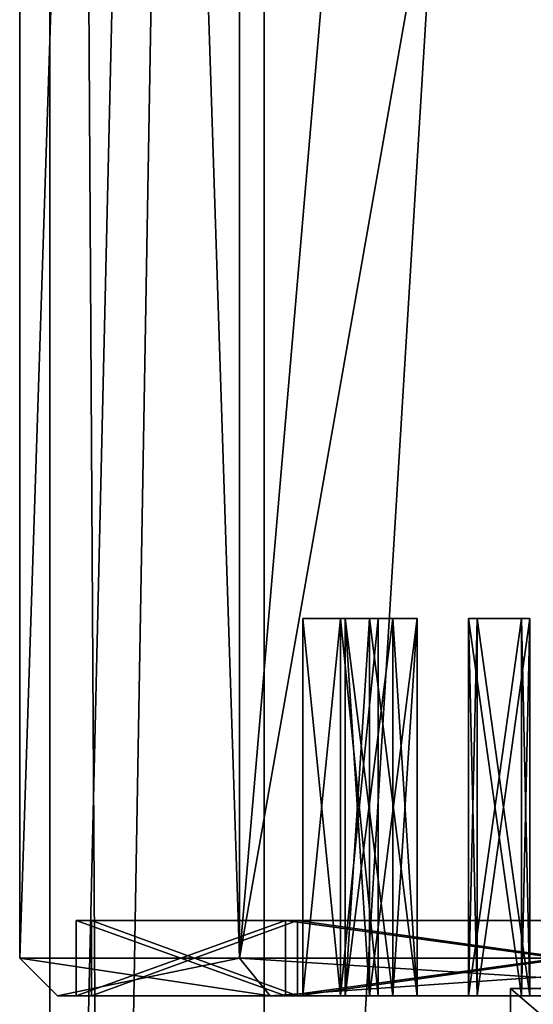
# Model space of a CAD drawing. Header units: millimetres. Extents: x -25 to 71, y -3 to 471.
# Tile 114 of 199: x -15.25 to -8.45, y 117.29 to 130.33. Entities that reach past the tile are written whole.
import ezdxf

# ---------------------------------------------------------------- set-up
doc = ezdxf.new("R2010")
doc.units = ezdxf.units.MM
doc.header["$LTSCALE"] = 65.185185
for name, color, linetype in [('1025', 7, 'CONTINUOUS'), ('1026', 7, 'CONTINUOUS'), ('1027', 7, 'CONTINUOUS'), ('1028', 7, 'CONTINUOUS'), ('1029', 7, 'CONTINUOUS'), ('1030', 7, 'CONTINUOUS'), ('754', 7, 'CONTINUOUS'), ('756', 7, 'CONTINUOUS'), ('759', 7, 'CONTINUOUS'), ('760', 7, 'CONTINUOUS'), ('761', 7, 'CONTINUOUS'), ('932', 7, 'CONTINUOUS'), ('933', 7, 'CONTINUOUS'), ('934', 7, 'CONTINUOUS'), ('940', 7, 'CONTINUOUS'), ('941', 7, 'CONTINUOUS'), ('961', 7, 'CONTINUOUS'), ('962', 7, 'CONTINUOUS'), ('963', 7, 'CONTINUOUS'), ('966', 7, 'CONTINUOUS'), ('969', 7, 'CONTINUOUS'), ('970', 7, 'CONTINUOUS'), ('971', 7, 'CONTINUOUS'), ('972', 7, 'CONTINUOUS'), ('973', 7, 'CONTINUOUS'), ('974', 7, 'CONTINUOUS'), ('975', 7, 'CONTINUOUS'), ('976', 7, 'CONTINUOUS'), ('977', 7, 'CONTINUOUS'), ('978', 7, 'CONTINUOUS'), ('979', 7, 'CONTINUOUS')]:
    doc.layers.add(name, color=color, linetype=linetype)

msp = doc.modelspace()

# ---------------------------------------------------------------- linework, layer by layer
at = {"layer": '1025', "linetype": 'CONTINUOUS'}
for points in [[(-8.605, 122.4, 213.13), (-8.495, 122.4, 213.828), (-9.304, 122.4, 213.24), (-8.605, 122.4, 213.13)], [(-9.304, 122.4, 213.24), (-8.495, 122.4, 213.828), (-9.193, 122.4, 213.939), (-9.304, 122.4, 213.24)]]:
    msp.add_3dface(points, dxfattribs=at)
at = {"layer": '1026', "linetype": 'CONTINUOUS'}
for points in [[(-9.193, 117.4, 213.939), (-9.304, 117.4, 213.24), (-9.193, 122.4, 213.939), (-9.193, 117.4, 213.939)], [(-9.304, 117.4, 213.24), (-9.304, 122.4, 213.24), (-9.193, 122.4, 213.939), (-9.304, 117.4, 213.24)], [(-8.495, 117.4, 213.828), (-9.193, 117.4, 213.939), (-8.495, 122.4, 213.828), (-8.495, 117.4, 213.828)], [(-8.495, 122.4, 213.828), (-9.193, 117.4, 213.939), (-9.193, 122.4, 213.939), (-8.495, 122.4, 213.828)]]:
    msp.add_3dface(points, dxfattribs=at)
at = {"layer": '1027', "linetype": 'CONTINUOUS'}
for points in [[(-9.304, 117.4, 213.24), (-8.605, 117.4, 213.13), (-9.304, 122.4, 213.24), (-9.304, 117.4, 213.24)], [(-8.605, 117.4, 213.13), (-8.605, 122.4, 213.13), (-9.304, 122.4, 213.24), (-8.605, 117.4, 213.13)], [(-8.605, 117.4, 213.13), (-8.495, 117.4, 213.828), (-8.605, 122.4, 213.13), (-8.605, 117.4, 213.13)], [(-8.495, 117.4, 213.828), (-8.495, 122.4, 213.828), (-8.605, 122.4, 213.13), (-8.495, 117.4, 213.828)]]:
    msp.add_3dface(points, dxfattribs=at)
at = {"layer": '1028', "linetype": 'CONTINUOUS'}
for points in [[(-10.307, 122.4, 216.125), (-9.986, 122.4, 216.755), (-10.937, 122.4, 216.446), (-10.307, 122.4, 216.125)], [(-10.937, 122.4, 216.446), (-9.986, 122.4, 216.755), (-10.616, 122.4, 217.076), (-10.937, 122.4, 216.446)]]:
    msp.add_3dface(points, dxfattribs=at)
at = {"layer": '1029', "linetype": 'CONTINUOUS'}
for points in [[(-10.616, 117.4, 217.076), (-10.937, 117.4, 216.446), (-10.616, 122.4, 217.076), (-10.616, 117.4, 217.076)], [(-10.937, 117.4, 216.446), (-10.937, 122.4, 216.446), (-10.616, 122.4, 217.076), (-10.937, 117.4, 216.446)], [(-9.986, 117.4, 216.755), (-10.616, 117.4, 217.076), (-9.986, 122.4, 216.755), (-9.986, 117.4, 216.755)], [(-9.986, 122.4, 216.755), (-10.616, 117.4, 217.076), (-10.616, 122.4, 217.076), (-9.986, 122.4, 216.755)]]:
    msp.add_3dface(points, dxfattribs=at)
at = {"layer": '1030', "linetype": 'CONTINUOUS'}
for points in [[(-10.937, 117.4, 216.446), (-10.307, 117.4, 216.125), (-10.937, 122.4, 216.446), (-10.937, 117.4, 216.446)], [(-10.307, 117.4, 216.125), (-10.307, 122.4, 216.125), (-10.937, 122.4, 216.446), (-10.307, 117.4, 216.125)], [(-10.307, 117.4, 216.125), (-9.986, 117.4, 216.755), (-10.307, 122.4, 216.125), (-10.307, 117.4, 216.125)], [(-9.986, 117.4, 216.755), (-9.986, 122.4, 216.755), (-10.307, 122.4, 216.125), (-9.986, 117.4, 216.755)]]:
    msp.add_3dface(points, dxfattribs=at)
at = {"layer": '754', "linetype": 'CONTINUOUS'}
for points in [[(-12.014, 217, 8.729), (-14.85, 217), (-14.123, 95.2, 4.591), (-12.014, 217, 8.729)], [(-14.123, 95.2, 4.591), (-14.85, 217), (-14.85, 95.2), (-14.123, 95.2, 4.591)], [(-12.013, 95.2, 8.73), (-12.014, 217, 8.729), (-14.123, 95.2, 4.591), (-12.013, 95.2, 8.73)], [(-4.589, 217, 14.123), (-12.014, 217, 8.729), (-12.013, 95.2, 8.73), (-4.589, 217, 14.123)], [(-4.588, 95.2, 14.123), (-4.589, 217, 14.123), (-12.013, 95.2, 8.73), (-4.588, 95.2, 14.123)]]:
    msp.add_3dface(points, dxfattribs=at)
at = {"layer": '756', "linetype": 'CONTINUOUS'}
for points in [[(-14.85, 217), (-12.014, 217, -8.729), (-14.85, 95.2), (-14.85, 217)], [(-14.85, 95.2), (-12.014, 217, -8.729), (-14.123, 95.2, -4.591), (-14.85, 95.2)], [(-14.123, 95.2, -4.591), (-12.014, 217, -8.729), (-12.013, 95.2, -8.73), (-14.123, 95.2, -4.591)], [(-12.014, 217, -8.729), (-4.589, 217, -14.123), (-12.013, 95.2, -8.73), (-12.014, 217, -8.729)], [(-12.013, 95.2, -8.73), (-4.589, 217, -14.123), (-4.588, 95.2, -14.123), (-12.013, 95.2, -8.73)]]:
    msp.add_3dface(points, dxfattribs=at)
at = {"layer": '759', "linetype": 'CONTINUOUS'}
for points in [[(-8.084, 117.5, 3.348), (-6.187, 117.5, 6.187), (-8.75, 115.3), (-8.084, 117.5, 3.348)], [(-8.75, 115.3), (-6.187, 117.5, 6.187), (-6.187, 115.3, 6.187), (-8.75, 115.3)], [(-8.75, 117.5), (-8.084, 117.5, 3.348), (-8.75, 115.3), (-8.75, 117.5)]]:
    msp.add_3dface(points, dxfattribs=at)
at = {"layer": '760', "linetype": 'CONTINUOUS'}
for points in [[(-8.084, 117.5, 3.348), (-8.75, 117.5), (-7.761, 117.5, 3.214), (-8.084, 117.5, 3.348)], [(-8.75, 117.5), (-8.084, 117.5, -3.348), (-8.4, 117.5), (-8.75, 117.5)], [(-7.761, 117.5, 3.214), (-8.75, 117.5), (-8.4, 117.5), (-7.761, 117.5, 3.214)]]:
    msp.add_3dface(points, dxfattribs=at)
at = {"layer": '761', "linetype": 'CONTINUOUS'}
for points in [[(-8.75, 117.5), (-8.75, 115.3), (-6.187, 115.3, -6.187), (-8.75, 117.5)], [(-8.084, 117.5, -3.348), (-8.75, 117.5), (-6.187, 115.3, -6.187), (-8.084, 117.5, -3.348)]]:
    msp.add_3dface(points, dxfattribs=at)
at = {"layer": '932', "linetype": 'CONTINUOUS'}
for points in [[(-15.25, 117.9, 220), (-12.338, 117.9, 228.964), (-15.25, 206.9, 220), (-15.25, 117.9, 220)], [(-15.25, 206.9, 220), (-12.338, 117.9, 228.964), (-12.338, 206.9, 228.964), (-15.25, 206.9, 220)], [(-12.338, 206.9, 228.964), (-12.338, 117.9, 228.964), (-7.5, 145.4, 233.278), (-12.338, 206.9, 228.964)], [(-12.338, 117.9, 228.964), (-4.713, 117.9, 234.504), (-7.5, 145.4, 233.278), (-12.338, 117.9, 228.964)]]:
    msp.add_3dface(points, dxfattribs=at)
at = {"layer": '933', "color": 7, "linetype": 'CONTINUOUS', "true_color": 0x8ca6ba}
for points in [[(-11.933, 117.4, 228.67), (-14.75, 117.4, 220), (-14.5, 117.4, 220), (-11.933, 117.4, 228.67)], [(-14.75, 117.4, 220), (-11.933, 117.4, 211.33), (-14.5, 117.4, 220), (-14.75, 117.4, 220)], [(-11.731, 117.4, 228.523), (-11.933, 117.4, 228.67), (-14.5, 117.4, 220), (-11.731, 117.4, 228.523)], [(-14.5, 117.4, 220), (-11.933, 117.4, 211.33), (-11.731, 117.4, 211.477), (-14.5, 117.4, 220)], [(-4.558, 117.4, 234.028), (-11.933, 117.4, 228.67), (-11.731, 117.4, 228.523), (-4.558, 117.4, 234.028)], [(-11.933, 117.4, 211.33), (-4.558, 117.4, 205.972), (-11.731, 117.4, 211.477), (-11.933, 117.4, 211.33)], [(-4.481, 117.4, 233.79), (-4.558, 117.4, 234.028), (-11.731, 117.4, 228.523), (-4.481, 117.4, 233.79)], [(-11.731, 117.4, 211.477), (-4.558, 117.4, 205.972), (-4.481, 117.4, 206.21), (-11.731, 117.4, 211.477)]]:
    msp.add_3dface(points, dxfattribs=at)
at = {"layer": '934', "linetype": 'CONTINUOUS'}
for points in [[(-15.25, 117.9, 220), (-15.25, 206.9, 220), (-12.338, 206.9, 211.036), (-15.25, 117.9, 220)], [(-12.338, 117.9, 211.036), (-15.25, 117.9, 220), (-12.338, 206.9, 211.036), (-12.338, 117.9, 211.036)], [(-4.713, 117.9, 205.496), (-12.338, 117.9, 211.036), (-4.713, 206.9, 205.496), (-4.713, 117.9, 205.496)], [(-4.713, 206.9, 205.496), (-12.338, 117.9, 211.036), (-12.338, 206.9, 211.036), (-4.713, 206.9, 205.496)]]:
    msp.add_3dface(points, dxfattribs=at)
at = {"layer": '940', "linetype": 'CONTINUOUS'}
for points in [[(-12.338, 117.9, 228.964), (-15.25, 117.9, 220), (-11.933, 117.4, 228.67), (-12.338, 117.9, 228.964)], [(-15.25, 117.9, 220), (-14.75, 117.4, 220), (-11.933, 117.4, 228.67), (-15.25, 117.9, 220)], [(-4.713, 117.9, 234.504), (-12.338, 117.9, 228.964), (-4.558, 117.4, 234.028), (-4.713, 117.9, 234.504)], [(-12.338, 117.9, 228.964), (-11.933, 117.4, 228.67), (-4.558, 117.4, 234.028), (-12.338, 117.9, 228.964)]]:
    msp.add_3dface(points, dxfattribs=at)
at = {"layer": '941', "linetype": 'CONTINUOUS'}
for points in [[(-14.75, 117.4, 220), (-15.25, 117.9, 220), (-12.338, 117.9, 211.036), (-14.75, 117.4, 220)], [(-11.933, 117.4, 211.33), (-14.75, 117.4, 220), (-12.338, 117.9, 211.036), (-11.933, 117.4, 211.33)], [(-11.933, 117.4, 211.33), (-12.338, 117.9, 211.036), (-4.713, 117.9, 205.496), (-11.933, 117.4, 211.33)], [(-4.558, 117.4, 205.972), (-11.933, 117.4, 211.33), (-4.713, 117.9, 205.496), (-4.558, 117.4, 205.972)]]:
    msp.add_3dface(points, dxfattribs=at)
at = {"layer": '961', "linetype": 'CONTINUOUS'}
for points in [[(-14.5, 118.4, 220), (-11.731, 118.4, 211.477), (-14.3, 118.4, 220), (-14.5, 118.4, 220)], [(-11.731, 118.4, 228.523), (-14.5, 118.4, 220), (-11.569, 118.4, 228.405), (-11.731, 118.4, 228.523)], [(-11.569, 118.4, 228.405), (-14.5, 118.4, 220), (-14.3, 118.4, 220), (-11.569, 118.4, 228.405)], [(-14.3, 118.4, 220), (-11.731, 118.4, 211.477), (-11.569, 118.4, 211.595), (-14.3, 118.4, 220)], [(-11.731, 118.4, 211.477), (-4.481, 118.4, 206.21), (-4.419, 118.4, 206.4), (-11.731, 118.4, 211.477)], [(-11.569, 118.4, 211.595), (-11.731, 118.4, 211.477), (-4.419, 118.4, 206.4), (-11.569, 118.4, 211.595)], [(-4.481, 118.4, 233.79), (-11.731, 118.4, 228.523), (-4.419, 118.4, 233.6), (-4.481, 118.4, 233.79)], [(-4.419, 118.4, 233.6), (-11.731, 118.4, 228.523), (-11.569, 118.4, 228.405), (-4.419, 118.4, 233.6)]]:
    msp.add_3dface(points, dxfattribs=at)
at = {"layer": '962', "linetype": 'CONTINUOUS'}
for points in [[(-11.731, 117.4, 228.523), (-14.5, 117.4, 220), (-11.731, 118.4, 228.523), (-11.731, 117.4, 228.523)], [(-14.5, 117.4, 220), (-14.5, 118.4, 220), (-11.731, 118.4, 228.523), (-14.5, 117.4, 220)], [(-4.481, 117.4, 233.79), (-11.731, 117.4, 228.523), (-4.481, 118.4, 233.79), (-4.481, 117.4, 233.79)], [(-11.731, 117.4, 228.523), (-11.731, 118.4, 228.523), (-4.481, 118.4, 233.79), (-11.731, 117.4, 228.523)]]:
    msp.add_3dface(points, dxfattribs=at)
at = {"layer": '963', "linetype": 'CONTINUOUS'}
for points in [[(-14.5, 117.4, 220), (-11.731, 117.4, 211.477), (-14.5, 118.4, 220), (-14.5, 117.4, 220)], [(-11.731, 117.4, 211.477), (-11.731, 118.4, 211.477), (-14.5, 118.4, 220), (-11.731, 117.4, 211.477)], [(-11.731, 117.4, 211.477), (-4.481, 117.4, 206.21), (-11.731, 118.4, 211.477), (-11.731, 117.4, 211.477)], [(-4.481, 117.4, 206.21), (-4.481, 118.4, 206.21), (-11.731, 118.4, 211.477), (-4.481, 117.4, 206.21)]]:
    msp.add_3dface(points, dxfattribs=at)
at = {"layer": '966', "color": 7, "linetype": 'CONTINUOUS', "true_color": 0x141a1c}
for points in [[(-14.3, 117.4, 220), (-11.569, 117.4, 211.595), (-11.5, 117.4, 220), (-14.3, 117.4, 220)], [(-11.569, 117.4, 228.405), (-14.3, 117.4, 220), (-9.304, 117.4, 226.76), (-11.569, 117.4, 228.405)], [(-11, 117.4, 220.5), (-14.3, 117.4, 220), (-11.5, 117.4, 220), (-11, 117.4, 220.5)], [(-14.3, 117.4, 220), (-11, 117.4, 220.5), (-10.616, 117.4, 222.924), (-14.3, 117.4, 220)], [(-10.937, 117.4, 223.554), (-14.3, 117.4, 220), (-10.616, 117.4, 222.924), (-10.937, 117.4, 223.554)], [(-14.3, 117.4, 220), (-10.937, 117.4, 223.554), (-9.193, 117.4, 226.061), (-14.3, 117.4, 220)], [(-9.304, 117.4, 226.76), (-14.3, 117.4, 220), (-9.193, 117.4, 226.061), (-9.304, 117.4, 226.76)], [(-11.569, 117.4, 211.595), (11.569, 117.4, 211.595), (0, 117.4, 211.8), (-11.569, 117.4, 211.595)], [(11.569, 117.4, 211.595), (-11.569, 117.4, 211.595), (-6.172, 117.4, 211.505), (11.569, 117.4, 211.595)], [(-11.569, 117.4, 211.595), (-4.419, 117.4, 206.4), (-6.76, 117.4, 210.696), (-11.569, 117.4, 211.595)], [(-11.569, 117.4, 211.595), (0, 117.4, 211.8), (-8.605, 117.4, 213.13), (-11.569, 117.4, 211.595)], [(-11.5, 117.4, 220), (-11.569, 117.4, 211.595), (-11, 117.4, 219.5), (-11.5, 117.4, 220)], [(-11, 117.4, 219.5), (-11.569, 117.4, 211.595), (-10.937, 117.4, 216.446), (-11, 117.4, 219.5)], [(-6.172, 117.4, 211.505), (-11.569, 117.4, 211.595), (-6.87, 117.4, 211.395), (-6.172, 117.4, 211.505)], [(-6.87, 117.4, 211.395), (-11.569, 117.4, 211.595), (-6.76, 117.4, 210.696), (-6.87, 117.4, 211.395)], [(-9.193, 117.4, 213.939), (-11.569, 117.4, 211.595), (-9.304, 117.4, 213.24), (-9.193, 117.4, 213.939)], [(-11.569, 117.4, 211.595), (-9.193, 117.4, 213.939), (-10.307, 117.4, 216.125), (-11.569, 117.4, 211.595)], [(-9.304, 117.4, 213.24), (-11.569, 117.4, 211.595), (-8.605, 117.4, 213.13), (-9.304, 117.4, 213.24)], [(-10.937, 117.4, 216.446), (-11.569, 117.4, 211.595), (-10.307, 117.4, 216.125), (-10.937, 117.4, 216.446)], [(-4.419, 117.4, 233.6), (-11.569, 117.4, 228.405), (4.419, 117.4, 233.6), (-4.419, 117.4, 233.6)], [(4.419, 117.4, 233.6), (-11.569, 117.4, 228.405), (-3.554, 117.4, 230.937), (4.419, 117.4, 233.6)], [(11.569, 117.4, 228.405), (-11.569, 117.4, 228.405), (0, 117.4, 228.2), (11.569, 117.4, 228.405)], [(-11.569, 117.4, 228.405), (11.569, 117.4, 228.405), (6.172, 117.4, 228.495), (-11.569, 117.4, 228.405)], [(0, 117.4, 228.2), (-11.569, 117.4, 228.405), (-8.605, 117.4, 226.87), (0, 117.4, 228.2)], [(-8.605, 117.4, 226.87), (-11.569, 117.4, 228.405), (-9.304, 117.4, 226.76), (-8.605, 117.4, 226.87)], [(-11.569, 117.4, 228.405), (-6.172, 117.4, 228.495), (-6.87, 117.4, 228.605), (-11.569, 117.4, 228.405)], [(-6.172, 117.4, 228.495), (-11.569, 117.4, 228.405), (6.172, 117.4, 228.495), (-6.172, 117.4, 228.495)], [(-6.76, 117.4, 229.304), (-11.569, 117.4, 228.405), (-6.87, 117.4, 228.605), (-6.76, 117.4, 229.304)], [(-11.569, 117.4, 228.405), (-6.76, 117.4, 229.304), (-3.245, 117.4, 229.986), (-11.569, 117.4, 228.405)], [(-11.569, 117.4, 228.405), (-3.245, 117.4, 229.986), (-3.875, 117.4, 230.307), (-11.569, 117.4, 228.405)], [(-3.554, 117.4, 230.937), (-11.569, 117.4, 228.405), (-3.875, 117.4, 230.307), (-3.554, 117.4, 230.937)], [(-8.2, 117.4, 220), (-10.5, 117.4, 220), (-11, 117.4, 219.5), (-8.2, 117.4, 220)], [(-8.2, 117.4, 220), (-11, 117.4, 219.5), (-10.616, 117.4, 217.076), (-8.2, 117.4, 220)], [(-10.5, 117.4, 220), (-5.798, 117.4, 225.798), (-11, 117.4, 220.5), (-10.5, 117.4, 220)], [(-11, 117.4, 220.5), (-5.798, 117.4, 225.798), (-9.986, 117.4, 223.245), (-11, 117.4, 220.5)], [(-11, 117.4, 220.5), (-9.986, 117.4, 223.245), (-10.616, 117.4, 222.924), (-11, 117.4, 220.5)], [(-10.616, 117.4, 217.076), (-11, 117.4, 219.5), (-10.937, 117.4, 216.446), (-10.616, 117.4, 217.076)], [(-10.937, 117.4, 223.554), (-10.307, 117.4, 223.875), (-9.193, 117.4, 226.061), (-10.937, 117.4, 223.554)], [(-9.986, 117.4, 216.755), (-8.2, 117.4, 220), (-10.616, 117.4, 217.076), (-9.986, 117.4, 216.755)], [(-8.2, 117.4, 220), (-5.798, 117.4, 225.798), (-10.5, 117.4, 220), (-8.2, 117.4, 220)], [(-5.798, 117.4, 214.202), (-8.2, 117.4, 220), (-10.307, 117.4, 216.125), (-5.798, 117.4, 214.202)], [(-8.2, 117.4, 220), (-9.986, 117.4, 216.755), (-10.307, 117.4, 216.125), (-8.2, 117.4, 220)], [(-9.193, 117.4, 213.939), (-5.798, 117.4, 214.202), (-10.307, 117.4, 216.125), (-9.193, 117.4, 213.939)], [(-9.986, 117.4, 223.245), (-5.798, 117.4, 225.798), (-10.307, 117.4, 223.875), (-9.986, 117.4, 223.245)], [(-10.307, 117.4, 223.875), (-5.798, 117.4, 225.798), (-9.193, 117.4, 226.061), (-10.307, 117.4, 223.875)], [(-8.495, 117.4, 213.828), (-5.798, 117.4, 214.202), (-9.193, 117.4, 213.939), (-8.495, 117.4, 213.828)], [(-5.798, 117.4, 225.798), (-8.495, 117.4, 226.172), (-9.193, 117.4, 226.061), (-5.798, 117.4, 225.798)], [(0, 117.4, 211.8), (-5.798, 117.4, 214.202), (-8.605, 117.4, 213.13), (0, 117.4, 211.8)], [(-5.798, 117.4, 214.202), (-8.495, 117.4, 213.828), (-8.605, 117.4, 213.13), (-5.798, 117.4, 214.202)], [(-8.495, 117.4, 226.172), (0, 117.4, 228.2), (-8.605, 117.4, 226.87), (-8.495, 117.4, 226.172)], [(-5.798, 117.4, 225.798), (0, 117.4, 228.2), (-8.495, 117.4, 226.172), (-5.798, 117.4, 225.798)]]:
    msp.add_3dface(points, dxfattribs=at)
at = {"layer": '969', "color": 7, "linetype": 'CONTINUOUS', "true_color": 0x141a1c}
for points in [[(-11.569, 118.4, 228.405), (-14.3, 118.4, 220), (-11.569, 117.4, 228.405), (-11.569, 118.4, 228.405)], [(-14.3, 118.4, 220), (-14.3, 117.4, 220), (-11.569, 117.4, 228.405), (-14.3, 118.4, 220)], [(-4.419, 118.4, 233.6), (-11.569, 118.4, 228.405), (-4.419, 117.4, 233.6), (-4.419, 118.4, 233.6)], [(-11.569, 118.4, 228.405), (-11.569, 117.4, 228.405), (-4.419, 117.4, 233.6), (-11.569, 118.4, 228.405)]]:
    msp.add_3dface(points, dxfattribs=at)
at = {"layer": '970', "color": 7, "linetype": 'CONTINUOUS', "true_color": 0x141a1c}
for points in [[(-14.3, 118.4, 220), (-11.569, 118.4, 211.595), (-14.3, 117.4, 220), (-14.3, 118.4, 220)], [(-11.569, 118.4, 211.595), (-11.569, 117.4, 211.595), (-14.3, 117.4, 220), (-11.569, 118.4, 211.595)], [(-11.569, 118.4, 211.595), (-4.419, 118.4, 206.4), (-11.569, 117.4, 211.595), (-11.569, 118.4, 211.595)], [(-4.419, 118.4, 206.4), (-4.419, 117.4, 206.4), (-11.569, 117.4, 211.595), (-4.419, 118.4, 206.4)]]:
    msp.add_3dface(points, dxfattribs=at)
at = {"layer": '971', "linetype": 'CONTINUOUS'}
for points in [[(-11, 122.4, 219.5), (-10.5, 122.4, 220), (-11.5, 122.4, 220), (-11, 122.4, 219.5)], [(-11.5, 122.4, 220), (-10.5, 122.4, 220), (-11, 122.4, 220.5), (-11.5, 122.4, 220)]]:
    msp.add_3dface(points, dxfattribs=at)
at = {"layer": '972', "linetype": 'CONTINUOUS'}
for points in [[(-11, 117.4, 220.5), (-11.5, 117.4, 220), (-11, 122.4, 220.5), (-11, 117.4, 220.5)], [(-11.5, 117.4, 220), (-11.5, 122.4, 220), (-11, 122.4, 220.5), (-11.5, 117.4, 220)], [(-10.5, 117.4, 220), (-11, 117.4, 220.5), (-10.5, 122.4, 220), (-10.5, 117.4, 220)], [(-10.5, 122.4, 220), (-11, 117.4, 220.5), (-11, 122.4, 220.5), (-10.5, 122.4, 220)]]:
    msp.add_3dface(points, dxfattribs=at)
at = {"layer": '973', "linetype": 'CONTINUOUS'}
for points in [[(-11.5, 117.4, 220), (-11, 117.4, 219.5), (-11.5, 122.4, 220), (-11.5, 117.4, 220)], [(-11, 117.4, 219.5), (-11, 122.4, 219.5), (-11.5, 122.4, 220), (-11, 117.4, 219.5)], [(-11, 117.4, 219.5), (-10.5, 117.4, 220), (-11, 122.4, 219.5), (-11, 117.4, 219.5)], [(-10.5, 117.4, 220), (-10.5, 122.4, 220), (-11, 122.4, 219.5), (-10.5, 117.4, 220)]]:
    msp.add_3dface(points, dxfattribs=at)
at = {"layer": '974', "linetype": 'CONTINUOUS'}
for points in [[(-10.616, 122.4, 222.924), (-9.986, 122.4, 223.245), (-10.937, 122.4, 223.554), (-10.616, 122.4, 222.924)], [(-10.937, 122.4, 223.554), (-9.986, 122.4, 223.245), (-10.307, 122.4, 223.875), (-10.937, 122.4, 223.554)]]:
    msp.add_3dface(points, dxfattribs=at)
at = {"layer": '975', "linetype": 'CONTINUOUS'}
for points in [[(-10.307, 117.4, 223.875), (-10.937, 117.4, 223.554), (-10.307, 122.4, 223.875), (-10.307, 117.4, 223.875)], [(-10.937, 117.4, 223.554), (-10.937, 122.4, 223.554), (-10.307, 122.4, 223.875), (-10.937, 117.4, 223.554)], [(-9.986, 117.4, 223.245), (-10.307, 117.4, 223.875), (-9.986, 122.4, 223.245), (-9.986, 117.4, 223.245)], [(-9.986, 122.4, 223.245), (-10.307, 117.4, 223.875), (-10.307, 122.4, 223.875), (-9.986, 122.4, 223.245)]]:
    msp.add_3dface(points, dxfattribs=at)
at = {"layer": '976', "linetype": 'CONTINUOUS'}
for points in [[(-10.937, 117.4, 223.554), (-10.616, 117.4, 222.924), (-10.937, 122.4, 223.554), (-10.937, 117.4, 223.554)], [(-10.616, 117.4, 222.924), (-10.616, 122.4, 222.924), (-10.937, 122.4, 223.554), (-10.616, 117.4, 222.924)], [(-10.616, 117.4, 222.924), (-9.986, 117.4, 223.245), (-10.616, 122.4, 222.924), (-10.616, 117.4, 222.924)], [(-9.986, 117.4, 223.245), (-9.986, 122.4, 223.245), (-10.616, 122.4, 222.924), (-9.986, 117.4, 223.245)]]:
    msp.add_3dface(points, dxfattribs=at)
at = {"layer": '977', "linetype": 'CONTINUOUS'}
for points in [[(-9.193, 122.4, 226.061), (-8.495, 122.4, 226.172), (-9.304, 122.4, 226.76), (-9.193, 122.4, 226.061)], [(-9.304, 122.4, 226.76), (-8.495, 122.4, 226.172), (-8.605, 122.4, 226.87), (-9.304, 122.4, 226.76)]]:
    msp.add_3dface(points, dxfattribs=at)
at = {"layer": '978', "linetype": 'CONTINUOUS'}
for points in [[(-8.605, 117.4, 226.87), (-9.304, 117.4, 226.76), (-8.605, 122.4, 226.87), (-8.605, 117.4, 226.87)], [(-9.304, 117.4, 226.76), (-9.304, 122.4, 226.76), (-8.605, 122.4, 226.87), (-9.304, 117.4, 226.76)], [(-8.495, 117.4, 226.172), (-8.605, 117.4, 226.87), (-8.495, 122.4, 226.172), (-8.495, 117.4, 226.172)], [(-8.495, 122.4, 226.172), (-8.605, 117.4, 226.87), (-8.605, 122.4, 226.87), (-8.495, 122.4, 226.172)]]:
    msp.add_3dface(points, dxfattribs=at)
at = {"layer": '979', "linetype": 'CONTINUOUS'}
for points in [[(-9.304, 117.4, 226.76), (-9.193, 117.4, 226.061), (-9.304, 122.4, 226.76), (-9.304, 117.4, 226.76)], [(-9.193, 117.4, 226.061), (-9.193, 122.4, 226.061), (-9.304, 122.4, 226.76), (-9.193, 117.4, 226.061)], [(-9.193, 117.4, 226.061), (-8.495, 117.4, 226.172), (-9.193, 122.4, 226.061), (-9.193, 117.4, 226.061)], [(-8.495, 117.4, 226.172), (-8.495, 122.4, 226.172), (-9.193, 122.4, 226.061), (-8.495, 117.4, 226.172)]]:
    msp.add_3dface(points, dxfattribs=at)

doc.saveas('drawing.dxf')
